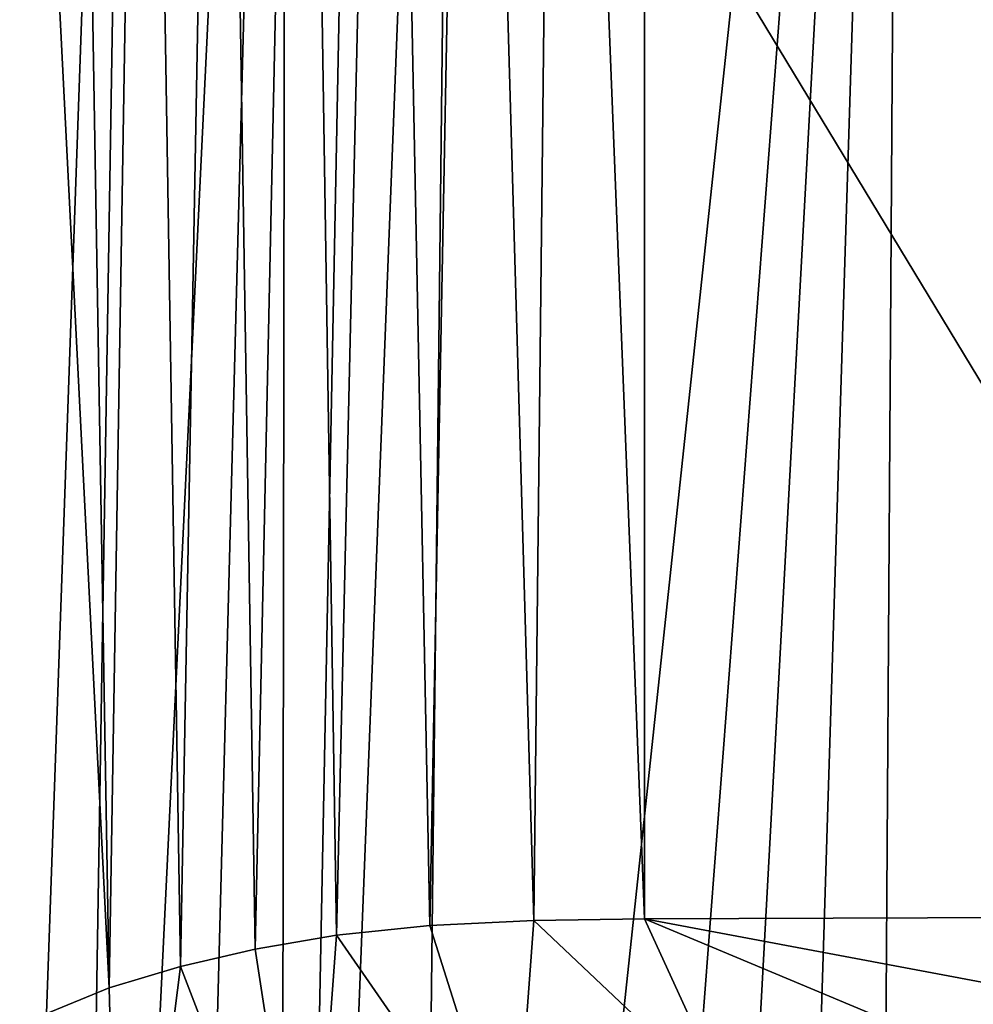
# Model space of a CAD drawing. Header units: metres. Extents: x -26 to 26, y -167 to 32.
# Tile 189 of 237: x -14 to -4, y -3 to 8. Entities that reach past the tile are written whole.
import ezdxf

# ---------------------------------------------------------------- set-up
doc = ezdxf.new("R2010")
doc.units = ezdxf.units.M
doc.layers.add('solid_12_411_043_XXX', color=7, linetype='CONTINUOUS')

msp = doc.modelspace()

# ---------------------------------------------------------------- linework, layer by layer
at = {"layer": 'solid_12_411_043_XXX'}
for points in [[(-13.695463, -25.25168, 4.15028), (-12.866261, 25.661194, 4.15028), (-11.237365, 25.75036, 4.15028)], [(-12.57998, -25.360714, 4.15028), (-13.695463, -25.25168, 4.15028), (-11.237365, 25.75036, 4.15028)], [(-11.30752, -25.427698, 4.15028), (-12.57998, -25.360714, 4.15028), (-11.237365, 25.75036, 4.15028)], [(-11.30752, -25.427698, 4.15028), (-11.237365, 25.75036, 4.15028), (-10.307852, 25.761133, 4.15028)], [(-11.30752, -25.427698, 4.15028), (-10.307852, 25.761133, 4.15028), (-9.30893, 25.755497, 4.15028)], [(-9.892147, -25.471684, 4.15028), (-11.30752, -25.427698, 4.15028), (-9.30893, 25.755497, 4.15028)], [(-9.892147, -25.471684, 4.15028), (-9.30893, 25.755497, 4.15028), (-4.430605, 25.706018, 4.15028)], [(-14.66374, -25.099863, 4.15028), (-14.209241, 25.476089, 4.15028), (-12.866261, 25.661194, 4.15028)], [(-13.695463, -25.25168, 4.15028), (-14.66374, -25.099863, 4.15028), (-12.866261, 25.661194, 4.15028)], [(-8.336744, -25.511894, 4.15028), (-9.892147, -25.471684, 4.15028), (-4.430605, 25.706018, 4.15028)], [(-7.217836, -25.539207, 4.15028), (-8.336744, -25.511894, 4.15028), (-4.430605, 25.706018, 4.15028)], [(-6.028544, -25.567036, 4.15028), (-7.217836, -25.539207, 4.15028), (-4.430605, 25.706018, 4.15028)], [(-4.764182, -25.595436, 4.15028), (-6.028544, -25.567036, 4.15028), (-4.430605, 25.706018, 4.15028)], [(-4.764182, -25.595436, 4.15028), (-4.430605, 25.706018, 4.15028), (0.447422, 25.632776, 4.15028)], [(-3.416895, -25.624039, 4.15028), (-4.764182, -25.595436, 4.15028), (0.447422, 25.632776, 4.15028)], [(0.000015, -2.145815, 145.86116), (0.000015, 21.959999, 9.150281), (-7.286593, 21.933828, 9.150281)], [(-9.656211, -2.245257, 145.843613), (-9.197001, 21.887341, 9.150281), (-10.129536, 21.814678, 9.150281)], [(-8.508191, -2.189296, 145.853485), (-9.197001, 21.887341, 9.150281), (-9.656211, -2.245257, 145.843613)], [(-8.508191, -2.189296, 145.853485), (-8.239633, 21.921923, 9.150281), (-9.197001, 21.887341, 9.150281)], [(-7.286584, -2.171198, 145.856674), (-8.239633, 21.921923, 9.150281), (-8.508191, -2.189296, 145.853485)], [(-7.286584, 9.881314, 77.503479), (-8.239633, 21.921923, 9.150281), (-7.286584, -2.171198, 145.856674)], [(-7.286584, 9.881314, 77.503479), (0.000015, -2.145815, 145.86116), (-7.286593, 21.933828, 9.150281)], [(-10.685471, -2.352927, 145.824631), (-10.129536, 21.814678, 9.150281), (-11.059681, 21.688511, 9.150281)], [(-9.656211, -2.245257, 145.843613), (-10.129536, 21.814678, 9.150281), (-10.685471, -2.352927, 145.824631)], [(-11.584018, -2.50412, 145.797974), (-11.059681, 21.688511, 9.150281), (-11.965361, 21.505892, 9.150281)], [(-10.685471, -2.352927, 145.824631), (-11.059681, 21.688511, 9.150281), (-11.584018, -2.50412, 145.797974)], [(-12.408755, -2.69629, 145.764099), (-11.965361, 21.505892, 9.150281), (-12.796206, 21.279087, 9.150281)], [(-11.584018, -2.50412, 145.797974), (-11.965361, 21.505892, 9.150281), (-12.408755, -2.69629, 145.764099)], [(-13.194861, -2.933533, 145.72226), (-12.796206, 21.279087, 9.150281), (-13.601032, 20.998186, 9.150281)], [(-12.408755, -2.69629, 145.764099), (-12.796206, 21.279087, 9.150281), (-13.194861, -2.933533, 145.72226)], [(-13.194861, -2.933533, 145.72226), (-13.601032, 20.998186, 9.150281), (-14.386091, 20.66111, 9.150281)], [(-13.194861, -2.933533, 145.72226), (-14.386091, 20.66111, 9.150281), (-14.672999, -3.541176, 145.615128)], [(-7.286584, 9.881314, 77.503479), (-7.286584, -2.171198, 145.856674), (0.000015, -2.145815, 145.86116)], [(-7.286584, -2.171198, 145.856674), (-8.508191, -2.189296, 145.853485), (-6.334848, -4.243182, 145.491348)], [(0.000015, -2.145815, 145.86116), (-7.286584, -2.171198, 145.856674), (-1.287215, -3.294922, 145.658539)], [(-7.286584, -2.171198, 145.856674), (-6.334848, -4.243182, 145.491348), (-3.841336, -3.612682, 145.602509)], [(-7.286584, -2.171198, 145.856674), (-3.841336, -3.612682, 145.602509), (-1.287215, -3.294922, 145.658539)], [(-9.656211, -2.245257, 145.843613), (-10.685471, -2.352927, 145.824631), (-8.728457, -5.176481, 145.326782)], [(-8.508191, -2.189296, 145.853485), (-9.656211, -2.245257, 145.843613), (-8.728457, -5.176481, 145.326782)], [(-8.508191, -2.189296, 145.853485), (-8.728457, -5.176481, 145.326782), (-6.334848, -4.243182, 145.491348)], [(-10.685471, -2.352927, 145.824631), (-11.584018, -2.50412, 145.797974), (-10.984441, -6.397876, 145.11142)], [(-10.685471, -2.352927, 145.824631), (-10.984441, -6.397876, 145.11142), (-8.728457, -5.176481, 145.326782)], [(-11.584018, -2.50412, 145.797974), (-12.408755, -2.69629, 145.764099), (-10.984441, -6.397876, 145.11142)], [(-12.408755, -2.69629, 145.764099), (-13.194861, -2.933533, 145.72226), (-13.067199, -7.888101, 144.848663)], [(-12.408755, -2.69629, 145.764099), (-13.067199, -7.888101, 144.848663), (-10.984441, -6.397876, 145.11142)], [(-13.194861, -2.933533, 145.72226), (-14.672999, -3.541176, 145.615128), (-13.067199, -7.888101, 144.848663)]]:
    msp.add_3dface(points, dxfattribs=at)

doc.saveas('drawing.dxf')
